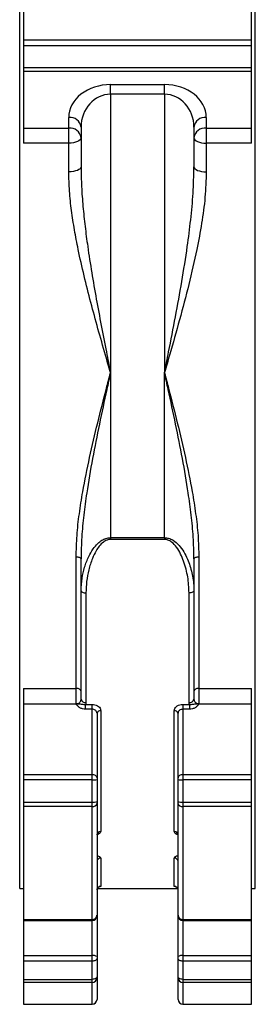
# Model space of a CAD drawing. Header units: millimetres. Extents: x 635 to 3836, y -1496 to 1629.
# Tile 6 of 46: x 837 to 933, y -604 to -203. Entities that reach past the tile are written whole.
import ezdxf

# ---------------------------------------------------------------- set-up
doc = ezdxf.new("R2010")
doc.units = ezdxf.units.MM

msp = doc.modelspace()

# ---------------------------------------------------------------- linework, layer by layer
at = {"color": 7, "linetype": 'Continuous', "lineweight": 25}
for p, q in [((838.33, -125.57), (838.33, -211.38)), ((931.33, -211.38), (931.33, -125.57)), ((836.83, -346.92), (836.83, -136.92)), ((932.83, -346.92), (932.83, -136.92)), ((838.33, -211.38), (838.33, -213.74)), ((838.33, -211.38), (931.33, -211.38)), ((931.33, -213.74), (931.33, -211.38)), ((931.33, -213.74), (838.33, -213.74)), ((838.33, -213.74), (838.33, -222.66)), ((931.33, -222.66), (931.33, -213.74)), ((838.33, -222.66), (931.33, -222.66)), ((838.33, -222.66), (838.33, -224.23)), ((931.33, -224.23), (838.33, -224.23)), ((838.33, -224.23), (838.33, -247.28)), ((931.33, -224.23), (931.33, -222.66)), ((931.33, -247.28), (931.33, -224.23)), ((873.83, -229.58), (895.83, -229.58)), ((873.83, -233.51), (873.83, -229.58)), ((895.83, -233.51), (895.83, -229.58)), ((895.83, -233.51), (873.83, -233.51)), ((873.83, -233.51), (873.83, -346.92)), ((895.83, -233.51), (895.83, -346.92)), ((856.83, -247.28), (856.83, -242.96)), ((912.83, -242.96), (912.83, -247.28)), ((838.33, -247.28), (856.83, -247.28)), ((838.33, -247.28), (838.33, -253.43)), ((856.83, -253.43), (856.83, -247.28)), ((861.83, -246.89), (861.83, -263.13)), ((907.83, -246.89), (907.83, -263.13)), ((912.83, -247.28), (931.33, -247.28)), ((912.83, -247.28), (912.83, -253.43)), ((931.33, -253.43), (931.33, -247.28)), ((856.83, -253.43), (838.33, -253.43)), ((856.83, -265.08), (856.83, -253.43)), ((912.83, -253.43), (912.83, -265.08)), ((931.33, -253.43), (912.83, -253.43)), ((836.83, -556.92), (836.83, -346.92)), ((873.83, -346.92), (873.83, -414.06)), ((895.83, -414.06), (895.83, -346.92)), ((932.83, -556.92), (932.83, -346.92)), ((873.83, -414.06), (873.83, -414.8)), ((873.83, -414.06), (895.83, -414.06)), ((895.83, -414.8), (873.83, -414.8)), ((895.83, -414.06), (895.83, -414.8)), ((859.83, -475.47), (859.83, -421.97)), ((861.83, -435.67), (861.83, -422.69)), ((907.83, -422.69), (907.83, -435.67)), ((909.83, -421.97), (909.83, -475.47)), ((861.83, -479.85), (861.83, -435.67)), ((863.83, -436.6), (863.83, -481.18)), ((905.83, -481.18), (905.83, -436.6)), ((907.83, -435.67), (907.83, -479.85)), ((838.33, -475.47), (859.83, -475.47)), ((838.33, -475.47), (838.33, -481.82)), ((859.83, -481.65), (859.83, -475.47)), ((909.83, -475.47), (931.33, -475.47)), ((909.83, -475.47), (909.83, -481.65)), ((931.33, -481.82), (931.33, -475.47)), ((859.56, -481.82), (838.33, -481.82)), ((838.33, -481.82), (838.33, -510.56)), ((859.56, -481.82), (859.78, -481.68)), ((863.71, -481.95), (866.33, -481.95)), ((863.71, -483.94), (863.71, -481.95)), ((866.33, -483.94), (863.71, -483.94)), ((866.33, -483.94), (866.33, -481.95)), ((866.33, -510.56), (866.33, -483.94)), ((869.83, -484.54), (869.83, -533.77)), ((899.83, -533.77), (899.83, -484.54)), ((903.33, -481.95), (905.95, -481.95)), ((903.33, -481.95), (903.33, -483.94)), ((903.33, -483.94), (903.33, -510.56)), ((905.95, -483.94), (903.33, -483.94)), ((905.95, -481.95), (905.95, -483.94)), ((931.33, -481.82), (909.91, -481.82)), ((931.33, -510.56), (931.33, -481.82)), ((868.33, -485.56), (868.33, -511.87)), ((901.33, -511.87), (901.33, -485.56)), ((838.33, -510.56), (838.33, -512.73)), ((838.33, -510.56), (866.33, -510.56)), ((866.33, -512.73), (838.33, -512.73)), ((838.33, -512.73), (838.33, -521.72)), ((866.33, -512.73), (866.33, -510.56)), ((866.33, -521.72), (866.33, -512.73)), ((868.33, -511.87), (868.33, -512.6)), ((868.33, -512.6), (868.33, -521.58)), ((901.33, -512.6), (901.33, -511.87)), ((901.33, -521.58), (901.33, -512.6)), ((903.33, -510.56), (903.33, -512.73)), ((903.33, -510.56), (931.33, -510.56)), ((931.33, -512.73), (903.33, -512.73)), ((903.33, -512.73), (903.33, -521.72)), ((931.33, -512.73), (931.33, -510.56)), ((931.33, -521.72), (931.33, -512.73)), ((838.33, -521.72), (866.33, -521.72)), ((838.33, -521.72), (838.33, -523.56)), ((866.33, -523.56), (838.33, -523.56)), ((838.33, -523.56), (838.33, -569.57)), ((866.33, -523.56), (866.33, -521.72)), ((866.33, -569.57), (866.33, -523.56)), ((868.33, -521.58), (868.33, -522.2)), ((868.33, -522.2), (868.33, -567.86)), ((901.33, -522.2), (901.33, -521.58)), ((901.33, -567.86), (901.33, -522.2)), ((903.33, -521.72), (931.33, -521.72)), ((903.33, -521.72), (903.33, -523.56)), ((931.33, -523.56), (903.33, -523.56)), ((903.33, -523.56), (903.33, -569.57)), ((931.33, -523.56), (931.33, -521.72)), ((931.33, -569.57), (931.33, -523.56)), ((869.83, -544.54), (869.83, -556.05)), ((899.83, -556.05), (899.83, -544.54)), ((836.83, -556.92), (838.33, -556.92)), ((868.48, -556.92), (901.18, -556.92)), ((931.33, -556.92), (932.83, -556.92)), ((868.33, -567.86), (868.33, -568)), ((868.33, -568), (868.33, -584.67)), ((901.33, -568), (901.33, -567.86)), ((901.33, -584.67), (901.33, -568)), ((838.33, -569.57), (866.33, -569.57)), ((838.33, -569.57), (838.33, -570)), ((838.33, -570), (866.33, -570)), ((838.33, -570), (838.33, -584.25)), ((903.33, -569.57), (931.33, -569.57)), ((903.33, -570), (931.33, -570)), ((931.33, -570), (931.33, -569.57)), ((931.33, -584.25), (931.33, -570)), ((838.33, -584.25), (838.33, -586.51)), ((838.33, -584.25), (866.33, -584.25)), ((866.33, -586.51), (866.33, -584.25)), ((868.33, -584.67), (868.33, -585.42)), ((901.33, -585.42), (901.33, -584.67)), ((903.33, -584.25), (903.33, -586.51)), ((903.33, -584.25), (931.33, -584.25)), ((931.33, -586.51), (931.33, -584.25)), ((866.33, -586.51), (838.33, -586.51)), ((838.33, -586.51), (838.33, -593.93)), ((866.33, -593.93), (866.33, -586.51)), ((868.33, -585.42), (868.33, -592.84)), ((901.33, -592.84), (901.33, -585.42)), ((931.33, -586.51), (903.33, -586.51)), ((903.33, -586.51), (903.33, -593.93)), ((931.33, -593.93), (931.33, -586.51)), ((868.33, -592.84), (868.33, -593.25)), ((868.33, -593.25), (868.33, -602.08)), ((901.33, -593.25), (901.33, -592.84)), ((901.33, -602.08), (901.33, -593.25)), ((838.33, -593.93), (866.33, -593.93)), ((838.33, -593.93), (838.33, -595.16)), ((866.33, -595.16), (838.33, -595.16)), ((838.33, -595.16), (838.33, -604.06)), ((866.33, -595.16), (866.33, -593.93)), ((866.33, -604.06), (866.33, -595.16)), ((903.33, -593.93), (931.33, -593.93)), ((903.33, -593.93), (903.33, -595.16)), ((931.33, -595.16), (903.33, -595.16)), ((903.33, -595.16), (903.33, -604.06)), ((931.33, -595.16), (931.33, -593.93)), ((931.33, -604.06), (931.33, -595.16)), ((838.33, -604.06), (866.33, -604.06)), ((838.33, -604.06), (838.33, -604.09)), ((838.33, -604.09), (866.33, -604.09)), ((868.33, -602.08), (868.33, -602.09)), ((901.33, -602.09), (901.33, -602.08)), ((903.33, -604.06), (931.33, -604.06)), ((903.33, -604.09), (931.33, -604.09)), ((931.33, -604.09), (931.33, -604.06))]:
    msp.add_line(p, q, dxfattribs=at)
at = {"color": 8, "linetype": 'Continuous', "lineweight": 25}
for p, q in [((866.33, -570), (866.33, -569.57)), ((866.33, -584.25), (866.33, -570)), ((903.33, -569.57), (903.33, -570)), ((903.33, -570), (903.33, -584.25)), ((866.33, -604.09), (866.33, -604.06)), ((903.33, -604.06), (903.33, -604.09))]:
    msp.add_line(p, q, dxfattribs=at)
at = {"color": 7, "linetype": 'Continuous', "lineweight": 25, "flags": 128}
for points in [[(861.83, -251.21), (861.73, -251.64), (861.45, -252.06), (860.99, -252.44), (860.36, -252.78), (859.61, -253.06), (858.74, -253.26), (857.8, -253.39), (856.83, -253.43)], [(907.83, -251.21), (907.93, -251.64), (908.21, -252.06), (908.67, -252.44), (909.29, -252.78), (910.05, -253.06), (910.92, -253.26), (911.85, -253.39), (912.83, -253.43)], [(861.83, -263.13), (861.73, -263.51), (861.45, -263.88), (860.99, -264.21), (860.36, -264.51), (859.61, -264.75), (858.74, -264.93), (857.8, -265.04), (856.83, -265.08)], [(907.83, -263.13), (907.93, -263.51), (908.21, -263.88), (908.67, -264.21), (909.29, -264.51), (910.05, -264.75), (910.92, -264.93), (911.85, -265.04), (912.83, -265.08)], [(861.83, -422.69), (861.79, -422.55), (861.68, -422.41), (861.49, -422.29), (861.24, -422.18), (860.94, -422.09), (860.59, -422.02), (860.22, -421.98), (859.83, -421.97)], [(909.83, -421.97), (909.44, -421.98), (909.06, -422.02), (908.72, -422.09), (908.41, -422.18), (908.17, -422.29), (907.98, -422.41), (907.87, -422.55), (907.83, -422.69)], [(861.83, -435.67), (861.87, -435.85), (861.98, -436.03), (862.17, -436.19), (862.41, -436.33), (862.72, -436.45), (863.06, -436.53), (863.44, -436.59), (863.83, -436.6)], [(907.83, -435.67), (907.79, -435.85), (907.68, -436.03), (907.49, -436.19), (907.24, -436.33), (906.94, -436.45), (906.59, -436.53), (906.22, -436.59), (905.83, -436.6)], [(861.83, -476.69), (861.79, -476.45), (861.68, -476.22), (861.49, -476.01), (861.24, -475.83), (860.94, -475.67), (860.59, -475.56), (860.22, -475.49), (859.83, -475.47)], [(909.83, -475.47), (909.44, -475.49), (909.06, -475.56), (908.72, -475.67), (908.41, -475.83), (908.17, -476.01), (907.98, -476.22), (907.87, -476.45), (907.83, -476.69)], [(868.33, -511.87), (868.29, -511.62), (868.18, -511.37), (867.99, -511.14), (867.74, -510.94), (867.44, -510.78), (867.09, -510.66), (866.72, -510.58), (866.33, -510.56)], [(903.33, -510.56), (902.94, -510.58), (902.56, -510.66), (902.22, -510.78), (901.91, -510.94), (901.67, -511.14), (901.48, -511.37), (901.37, -511.62), (901.33, -511.87)], [(868.33, -585.42), (868.29, -585.63), (868.18, -585.84), (867.99, -586.03), (867.74, -586.19), (867.44, -586.33), (867.09, -586.43), (866.72, -586.49), (866.33, -586.51)], [(903.33, -586.51), (902.94, -586.49), (902.56, -586.43), (902.22, -586.33), (901.91, -586.19), (901.67, -586.03), (901.48, -585.84), (901.37, -585.63), (901.33, -585.42)], [(868.33, -592.84), (868.29, -593.05), (868.18, -593.26), (867.99, -593.45), (867.74, -593.61), (867.44, -593.75), (867.09, -593.85), (866.72, -593.91), (866.33, -593.93)], [(903.33, -593.93), (902.94, -593.91), (902.56, -593.85), (902.22, -593.75), (901.91, -593.61), (901.67, -593.45), (901.48, -593.26), (901.37, -593.05), (901.33, -592.84)]]:
    msp.add_lwpolyline(points, dxfattribs=at)
at = {"color": 7, "linetype": 'Continuous', "lineweight": 25}
for centre, radius, start, end in [((857.31, -247.5), 4.56, 7.6636, 96.0152), ((912.35, -247.5), 4.56, 83.9848, 172.3364), ((857.31, -251.82), 4.56, 7.6636, 96.0152), ((912.35, -251.82), 4.56, 83.9848, 172.3364), ((863.55, -479.43), 1.77, 193.7025, 279.0613), ((906.11, -479.43), 1.77, 260.9387, 346.2975), ((863.02, -480.25), 3.54, 203.8006, 205.1028), ((869.63, -485.85), 1.33, 81.2867, 167.122), ((900.03, -485.85), 1.33, 12.878, 98.7133), ((866.83, -505.02), 7.72, 266.3037, 281.2168), ((902.83, -505.02), 7.72, 258.7832, 273.6963), ((866.83, -514.01), 7.72, 266.3037, 281.2168), ((866.6, -521.8), 1.78, 261.2784, 347.1029), ((902.83, -514.01), 7.72, 258.7832, 273.6963), ((903.06, -521.8), 1.78, 192.8971, 278.7216), ((869.76, -535.2), 1.43, 87.0768, 176.7428), ((899.9, -535.2), 1.43, 3.2572, 92.9232), ((869.79, -546), 1.46, 88.4319, 178.3409), ((899.87, -546), 1.46, 1.6591, 91.5681), ((869.83, -557.54), 1.5, 89.8889, 179.8885), ((899.83, -557.54), 1.5, 0.1115, 90.1111), ((866.46, -567.7), 1.87, 265.9177, 355.2314), ((866.33, -568), 2, 270, 0), ((903.2, -567.7), 1.87, 184.7686, 274.0823), ((903.33, -568), 2, 180, 270), ((866.81, -586.99), 2.78, 56.8483, 99.913), ((902.85, -586.99), 2.78, 80.087, 123.1517), ((866.37, -593.2), 1.96, 268.7048, 358.6435), ((903.28, -593.2), 1.96, 181.3565, 271.2952), ((866.34, -602.07), 1.99, 269.6841, 359.6806), ((866.33, -602.09), 2, 270, 0), ((903.32, -602.07), 1.99, 180.3194, 270.3159), ((903.33, -602.09), 2, 180, 270)]:
    msp.add_arc(centre, radius, start, end, dxfattribs=at)
for centre, major_axis, ratio, start_param, end_param in [((873.83, -242.96), (17, 0), 0.787045, 1.570796, 3.141593), ((895.83, -242.96), (17, 0), 0.787045, 0, 1.570796), ((873.83, -246.89), (0, 13.38), 0.896877, 0, 1.570796), ((895.83, -246.89), (0, 13.38), 0.896877, 4.712389, 6.283185)]:
    msp.add_ellipse(centre, major_axis=major_axis, ratio=ratio, start_param=start_param, end_param=end_param, dxfattribs=at)
for points, knots in [([(861.83, -263.13), (861.87, -265.79), (861.96, -271.12), (862.58, -279.19), (863.43, -287.32), (864.62, -296.32), (866.15, -306.18), (868.02, -316.91), (870.04, -327.67), (871.99, -337.66), (873.26, -344.07), (873.82, -346.89), (873.83, -346.92)], [0, 0, 0, 0, 0.09675, 0.193518, 0.291137, 0.388763, 0.516098, 0.64344, 0.771547, 0.899656, 0.99892, 1, 1, 1, 1]), ([(895.83, -346.92), (895.84, -346.89), (896.39, -344.07), (897.9, -336.47), (900.32, -324.12), (902.93, -309.79), (905.02, -296.62), (906.57, -284.64), (907.6, -273.83), (907.75, -266.7), (907.83, -263.13)], [0, 0, 0, 0, 0.00108, 0.100348, 0.27063, 0.441003, 0.611238, 0.740841, 0.870513, 1, 1, 1, 1]), ([(873.83, -346.92), (873.82, -346.89), (873.13, -344.49), (871.41, -338.52), (868.7, -329), (865.77, -318.24), (863.03, -307.47), (860.81, -297.62), (859.11, -288.76), (857.9, -280.83), (857.02, -272.92), (856.89, -267.69), (856.83, -265.08)], [0, 0, 0, 0, 0.001065, 0.087041, 0.216851, 0.346657, 0.47795, 0.609229, 0.706218, 0.803197, 0.901615, 1, 1, 1, 1]), ([(912.83, -265.08), (912.72, -268.54), (912.51, -275.46), (911.05, -286.04), (908.84, -297.87), (905.81, -310.98), (902, -325.34), (898.6, -337.3), (896.53, -344.49), (895.84, -346.89), (895.83, -346.92)], [0, 0, 0, 0, 0.130066, 0.260486, 0.390767, 0.564702, 0.738921, 0.912951, 0.998935, 1, 1, 1, 1]), ([(859.83, -421.97), (859.9, -419.06), (860.05, -413.22), (861.07, -404.34), (862.75, -393.75), (865.24, -381.4), (868.57, -367.32), (871.51, -355.85), (873.28, -349.05), (873.82, -346.95), (873.83, -346.92)], [0, 0, 0, 0, 0.119135, 0.238496, 0.357762, 0.543975, 0.730494, 0.916815, 0.998828, 1, 1, 1, 1]), ([(873.83, -346.92), (873.82, -346.95), (873.32, -349.23), (871.79, -356.2), (869.26, -367.83), (866.44, -381.87), (864.32, -394.23), (862.9, -404.87), (862.02, -413.83), (861.89, -419.73), (861.83, -422.69)], [0, 0, 0, 0, 0.001179, 0.089687, 0.274147, 0.458748, 0.643128, 0.762096, 0.881133, 1, 1, 1, 1]), ([(895.83, -346.92), (895.84, -346.95), (896.38, -349.05), (898.14, -355.85), (901.08, -367.32), (904.42, -381.4), (906.91, -393.75), (908.59, -404.34), (909.61, -413.22), (909.76, -419.06), (909.83, -421.97)], [0, 0, 0, 0, 0.001172, 0.083185, 0.269506, 0.456025, 0.642238, 0.761504, 0.880865, 1, 1, 1, 1]), ([(907.83, -422.69), (907.77, -419.73), (907.64, -413.83), (906.76, -404.87), (905.33, -394.23), (903.22, -381.87), (900.4, -367.83), (897.87, -356.2), (896.34, -349.23), (895.84, -346.95), (895.83, -346.92)], [0, 0, 0, 0, 0.118867, 0.237904, 0.356872, 0.541252, 0.725853, 0.910313, 0.998821, 1, 1, 1, 1]), ([(861.83, -435.67), (861.91, -433.97), (862.06, -430.79), (863.18, -426.1), (864.7, -422.09), (866.58, -418.82), (868.42, -416.57), (870.21, -415.14), (871.96, -414.25), (873.2, -414.12), (873.83, -414.06)], [0, 0, 0, 0, 0.203911, 0.38041, 0.559977, 0.692506, 0.800254, 0.874165, 0.936255, 1, 1, 1, 1]), ([(873.83, -414.8), (873.36, -414.85), (872.83, -414.9), (871.85, -415.27), (870.65, -415.98), (869.2, -417.49), (867.71, -419.76), (866.19, -422.99), (864.87, -427.17), (863.98, -431.89), (863.88, -435.04), (863.83, -436.6)], [0, 0, 0, 0, 0.050283, 0.057044, 0.114384, 0.202694, 0.291627, 0.425348, 0.616499, 0.808517, 1, 1, 1, 1]), ([(895.83, -414.06), (896.39, -414.11), (897.64, -414.22), (899.76, -415.28), (901.88, -417.21), (903.75, -419.89), (905.63, -423.6), (907.15, -428.4), (907.78, -432.73), (907.82, -435.16), (907.83, -435.67)], [0, 0, 0, 0, 0.056816, 0.126278, 0.240884, 0.361142, 0.48452, 0.708379, 0.938521, 1, 1, 1, 1]), ([(905.83, -436.6), (905.73, -434.43), (905.53, -430.09), (904.11, -424.75), (902.46, -420.72), (900.91, -418.04), (899.15, -416.07), (897.36, -414.97), (896.3, -414.85), (895.83, -414.8)], [0, 0, 0, 0, 0.264778, 0.529309, 0.65211, 0.774573, 0.885269, 0.9493, 1, 1, 1, 1]), ([(859.83, -481.65), (859.97, -481.65), (860.33, -481.63), (860.88, -481.45), (861.33, -481.14), (861.66, -480.72), (861.81, -480.31), (861.82, -479.97), (861.83, -479.85)], [0, 0, 0, 0, 0.125681, 0.329408, 0.534481, 0.656128, 0.880078, 1, 1, 1, 1]), ([(907.83, -479.85), (907.84, -480.02), (907.86, -480.4), (908.11, -480.92), (908.49, -481.26), (908.94, -481.51), (909.37, -481.63), (909.71, -481.65), (909.83, -481.65)], [0, 0, 0, 0, 0.174356, 0.388748, 0.596963, 0.688023, 0.890158, 1, 1, 1, 1]), ([(859.82, -481.76), (859.74, -481.78), (859.65, -481.8), (859.57, -481.82), (859.56, -481.82)], [0, 0, 0, 0, 0.921937, 1, 1, 1, 1]), ([(859.78, -481.68), (859.8, -481.68), (859.81, -481.67), (859.83, -481.66), (859.83, -481.65)], [0, 0, 0, 0, 0.846928, 1, 1, 1, 1]), ([(859.78, -481.68), (859.79, -481.68), (859.8, -481.68), (859.82, -481.68), (859.85, -481.68), (859.89, -481.68), (859.95, -481.69), (860.04, -481.69), (860.18, -481.71), (860.45, -481.74), (860.9, -481.77), (861.5, -481.79), (862.15, -481.87), (862.93, -482), (863.45, -481.97), (863.71, -481.95)], [0, 0, 0, 0, 0.004951, 0.007448, 0.0125, 0.022341, 0.038502, 0.051502, 0.078464, 0.138725, 0.24256, 0.412071, 0.642844, 0.827872, 1, 1, 1, 1]), ([(863.71, -483.94), (863.29, -483.91), (862.45, -483.85), (861.32, -483.36), (860.57, -482.75), (860.18, -482.24), (860.01, -481.96), (859.93, -481.84), (859.88, -481.79), (859.86, -481.77), (859.85, -481.76), (859.83, -481.76), (859.83, -481.76), (859.82, -481.76), (859.82, -481.76), (859.82, -481.76)], [0, 0, 0, 0, 0.2442896, 0.4883329, 0.739929, 0.8773258, 0.9436767, 0.9751045, 0.9861981, 0.9905418, 0.9949236, 0.9971829, 0.9983041, 0.9988629, 1, 1, 1, 1]), ([(863.83, -481.18), (863.82, -481.35), (863.81, -481.61), (863.73, -481.87), (863.71, -481.95)], [0, 0, 0, 0, 0.666618, 1, 1, 1, 1]), ([(866.33, -481.95), (866.72, -481.98), (867.5, -482.04), (868.55, -482.48), (869.34, -483.13), (869.77, -483.86), (869.81, -484.34), (869.83, -484.54)], [0, 0, 0, 0, 0.213607, 0.426898, 0.640467, 0.855011, 1, 1, 1, 1]), ([(868.33, -485.56), (868.32, -485.44), (868.29, -485.14), (868.05, -484.68), (867.6, -484.28), (867, -484), (866.55, -483.96), (866.33, -483.94)], [0, 0, 0, 0, 0.146176, 0.362122, 0.576007, 0.788297, 1, 1, 1, 1]), ([(899.83, -484.54), (899.87, -484.25), (899.95, -483.67), (900.56, -482.89), (901.45, -482.3), (902.43, -481.99), (903.08, -481.96), (903.33, -481.95)], [0, 0, 0, 0, 0.215607, 0.431522, 0.647505, 0.862673, 1, 1, 1, 1]), ([(903.33, -483.94), (903.19, -483.95), (902.82, -483.97), (902.25, -484.16), (901.74, -484.53), (901.4, -485.02), (901.35, -485.38), (901.33, -485.56)], [0, 0, 0, 0, 0.1360525, 0.3498022, 0.5656353, 0.7826555, 1, 1, 1, 1]), ([(905.95, -481.95), (905.95, -481.95), (905.87, -481.7), (905.85, -481.44), (905.83, -481.18)], [0, 0, 0, 0, 0.014124, 1, 1, 1, 1]), ([(905.95, -481.95), (906.2, -481.97), (906.73, -482), (907.51, -481.87), (908.15, -481.79), (908.76, -481.77), (909.21, -481.74), (909.48, -481.71), (909.62, -481.69), (909.71, -481.69), (909.76, -481.68), (909.82, -481.68), (909.85, -481.68), (909.87, -481.68), (909.87, -481.68)], [0, 0, 0, 0, 0.172128, 0.357156, 0.587929, 0.75744, 0.861275, 0.921537, 0.948499, 0.961499, 0.97766, 0.987501, 0.99769, 1, 1, 1, 1]), ([(909.91, -481.82), (909.9, -481.81), (909.88, -481.78), (909.86, -481.76), (909.84, -481.76), (909.83, -481.75), (909.81, -481.76), (909.8, -481.77), (909.77, -481.79), (909.73, -481.84), (909.65, -481.96), (909.48, -482.24), (909.08, -482.75), (908.34, -483.36), (907.21, -483.85), (906.37, -483.91), (905.95, -483.94)], [0, 0, 0, 0, 0.01357, 0.019932, 0.022682, 0.024903, 0.027112, 0.031397, 0.035644, 0.046492, 0.077224, 0.142105, 0.276459, 0.522483, 0.761121, 1, 1, 1, 1]), ([(909.83, -481.65), (909.83, -481.66), (909.85, -481.67), (909.86, -481.68), (909.87, -481.68)], [0, 0, 0, 0, 0.153072, 1, 1, 1, 1]), ([(909.87, -481.68), (909.88, -481.69), (909.9, -481.71), (909.92, -481.75), (909.92, -481.79), (909.91, -481.82), (909.91, -481.82)], [0, 0, 0, 0, 0.18069, 0.420001, 0.918562, 1, 1, 1, 1]), ([(868.34, -535.12), (868.36, -534.99), (868.4, -534.77), (868.42, -534.75), (868.43, -534.75)], [0, 0, 0, 0, 0.599909, 1, 1, 1, 1]), ([(901.22, -534.74), (901.22, -534.74), (901.19, -534.71), (901.32, -534.85), (901.31, -535.04), (901.3, -535.12)], [0, 0, 0, 0, 0.077373, 0.6290927, 1, 1, 1, 1]), ([(868.36, -557.47), (868.35, -557.4), (868.34, -557.16), (868.5, -556.81), (868.75, -556.5), (868.98, -556.32), (869.13, -556.24), (869.21, -556.22), (869.21, -556.22), (869.2, -556.22)], [0, 0, 0, 0, 0.097005, 0.317519, 0.497591, 0.648917, 0.774166, 0.89909, 1, 1, 1, 1]), ([(900.62, -556.25), (900.58, -556.24), (900.47, -556.22), (900.42, -556.21), (900.48, -556.23), (900.66, -556.31), (900.92, -556.5), (901.18, -556.85), (901.34, -557.24), (901.31, -557.48), (901.31, -557.54)], [0, 0, 0, 0, 0.103902, 0.280433, 0.407876, 0.505811, 0.62001, 0.77247, 0.942319, 1, 1, 1, 1])]:
    msp.add_open_spline(points, degree=3, knots=knots, dxfattribs=at)
at = {"color": 8, "linetype": 'Continuous', "lineweight": 25}
for points, knots in [([(869.83, -533.77), (869.78, -533.96), (869.69, -534.34), (869.13, -534.79), (868.57, -534.98), (868.35, -535.06)], [0, 0, 0, 0, 0.377957, 0.755989, 1, 1, 1, 1]), ([(901.3, -535.08), (901.03, -534.98), (900.45, -534.74), (899.93, -534.27), (899.86, -533.93), (899.83, -533.77)], [0, 0, 0, 0, 0.31724, 0.694714, 1, 1, 1, 1]), ([(868.33, -543.49), (868.57, -543.56), (869.14, -543.75), (869.71, -544.12), (869.79, -544.4), (869.83, -544.54)], [0, 0, 0, 0, 0.268538, 0.65953, 1, 1, 1, 1]), ([(899.83, -544.54), (899.88, -544.39), (899.98, -544.09), (900.55, -543.72), (901.12, -543.57), (901.33, -543.51)], [0, 0, 0, 0, 0.386772, 0.773298, 1, 1, 1, 1]), ([(869.83, -556.05), (869.79, -556.1), (869.74, -556.17), (869.32, -556.22), (869.21, -556.23)], [0, 0, 0, 0, 0.746344, 1, 1, 1, 1]), ([(900.62, -556.25), (900.42, -556.23), (899.92, -556.17), (899.86, -556.09), (899.83, -556.05)], [0, 0, 0, 0, 0.413158, 1, 1, 1, 1])]:
    msp.add_open_spline(points, degree=3, knots=knots, dxfattribs=at)

doc.saveas('drawing.dxf')
